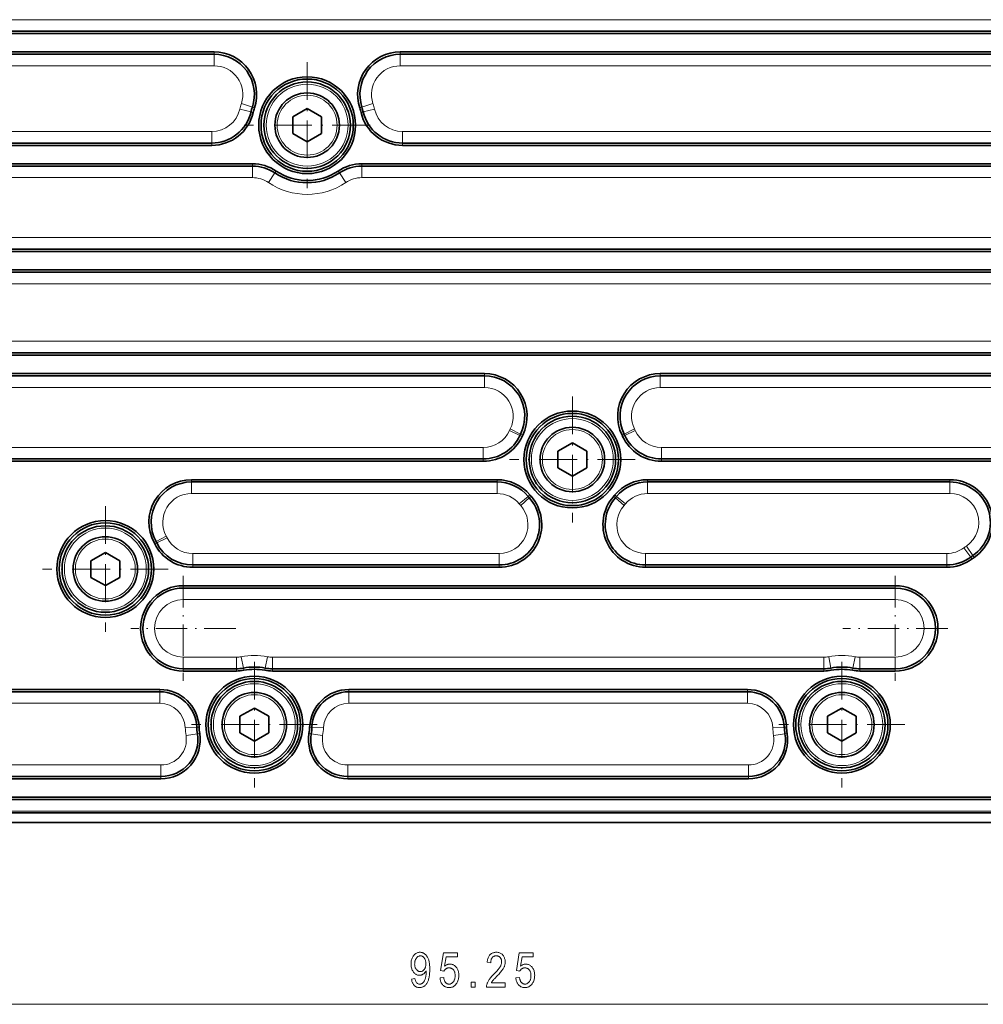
# Model space of a CAD drawing. Extents: x 5 to 415, y 5 to 296.
# Tile 3 of 46: x 75 to 159, y 59 to 145. Entities that reach past the tile are written whole.
import ezdxf

# ---------------------------------------------------------------- set-up
doc = ezdxf.new("R2010")
doc.units = 0
doc.linetypes.add('DASHDOT', pattern=[18.5, 12, -3, 0.5, -3])

msp = doc.modelspace()

# ---------------------------------------------------------------- linework, layer by layer
at = {"color": 7, "lineweight": 13}
for p, q in [((180.699951, 144.873947), (48.449974, 144.873947)), ((92.123657, 140.873947), (60.425034, 140.873947)), ((168.724899, 140.873947), (108.276367, 140.873947)), ((91.926712, 135.17395), (60.449776, 135.17395)), ((168.700165, 135.17395), (108.473312, 135.17395)), ((95.451591, 131.17395), (48.449974, 131.17395)), ((180.699951, 131.17395), (104.948433, 131.17395)), ((182.699951, 125.973946), (46.449974, 125.973946)), ((182.699951, 121.973946), (46.449974, 121.973946)), ((180.699951, 116.973946), (48.449974, 116.973946)), ((115.571938, 112.973946), (60.446243, 112.973946)), ((168.703781, 112.973946), (130.828079, 112.973946)), ((60.438004, 107.773949), (115.47683, 107.773949)), ((168.712097, 107.773949), (130.923187, 107.773949)), ((116.67717, 103.773949), (90.173126, 103.773949)), ((155.947159, 103.773949), (129.722855, 103.773949)), ((116.849617, 98.573944), (90.278107, 98.573944)), ((155.66716, 98.573944), (129.5504, 98.573944)), ((89.462219, 94.573944), (151.200989, 94.573944)), ((97.182472, 89.573944), (145.009979, 89.573944)), ((138.378693, 85.573944), (103.813751, 85.573944)), ((138.47493, 80.223946), (103.717514, 80.223946)), ((176.699966, 76.223938), (52.449974, 76.223938)), ((69.924301, 59.465332), (159.225632, 59.465332))]:
    msp.add_line(p, q, dxfattribs=at)
at = {"color": 7, "lineweight": 35}
for p, q in [((48.449974, 143.873947), (180.699951, 143.873947)), ((48.449974, 143.67395), (180.699951, 143.67395)), ((60.425034, 142.073944), (92.123657, 142.073944)), ((60.425034, 141.873947), (92.123657, 141.873947)), ((108.276367, 142.073944), (168.724899, 142.073944)), ((108.276367, 141.873947), (168.724899, 141.873947)), ((60.449776, 134.17395), (91.926712, 134.17395)), ((108.473312, 134.17395), (168.700165, 134.17395)), ((60.449776, 133.973938), (91.926712, 133.973938)), ((108.473312, 133.973938), (168.700165, 133.973938)), ((48.449974, 132.373947), (95.451591, 132.373947)), ((48.449974, 132.17395), (95.451591, 132.17395)), ((104.948433, 132.373947), (180.699951, 132.373947)), ((104.948433, 132.17395), (180.699951, 132.17395)), ((46.449974, 124.973946), (182.699951, 124.973946)), ((46.449974, 124.773949), (182.699951, 124.773949)), ((46.449974, 123.173943), (182.699951, 123.173943)), ((46.449974, 122.973946), (182.699951, 122.973946)), ((48.449974, 115.973946), (180.699951, 115.973946)), ((48.449974, 115.773949), (180.699951, 115.773949)), ((60.446243, 114.173943), (115.571938, 114.173943)), ((60.446243, 113.973946), (115.571938, 113.973946)), ((130.828079, 114.173943), (168.703781, 114.173943)), ((130.828079, 113.973946), (168.703781, 113.973946)), ((60.438004, 106.773949), (115.47683, 106.773949)), ((130.923187, 106.773949), (168.712097, 106.773949)), ((60.438004, 106.573944), (115.47683, 106.573944)), ((130.923187, 106.573944), (168.712097, 106.573944)), ((90.173126, 104.973946), (116.67717, 104.973946)), ((90.173126, 104.773949), (116.67717, 104.773949)), ((129.722855, 104.973946), (155.947159, 104.973946)), ((129.722855, 104.773949), (155.947159, 104.773949)), ((90.278107, 97.573944), (116.849617, 97.573944)), ((90.278107, 97.373947), (116.849617, 97.373947)), ((129.5504, 97.573944), (155.66716, 97.573944)), ((129.5504, 97.373947), (155.66716, 97.373947)), ((89.462219, 95.773949), (151.200989, 95.773949)), ((89.462219, 95.573944), (151.200989, 95.573944)), ((97.182472, 88.573944), (145.009979, 88.573944)), ((97.182472, 88.373947), (145.009979, 88.373947)), ((103.813751, 86.773949), (138.378693, 86.773949)), ((103.813751, 86.573944), (138.378693, 86.573944)), ((103.717514, 79.223946), (138.47493, 79.223946)), ((103.717514, 79.023949), (138.47493, 79.023949)), ((52.449974, 77.423943), (176.699966, 77.423943)), ((52.449974, 77.223946), (176.699966, 77.223946)), ((176.699966, 76.073944), (52.449974, 76.073944)), ((176.699966, 75.223938), (52.449974, 75.223938))]:
    msp.add_line(p, q, dxfattribs=at)
at = {"color": 7, "lineweight": 13, "ltscale": 0.005}
for p, q in [((92.123657, 142.073944), (92.123657, 141.873947)), ((108.276367, 142.073944), (108.276367, 141.873947)), ((95.52803, 136.825119), (95.333366, 136.871002)), ((95.639252, 137.220413), (95.449219, 137.282776)), ((104.760773, 137.220413), (104.950806, 137.282776)), ((104.871994, 136.825119), (105.066658, 136.871002)), ((91.926712, 133.973938), (91.926712, 134.17395)), ((108.473312, 133.973938), (108.473312, 134.17395)), ((95.451591, 132.373947), (95.451591, 132.17395)), ((97.518555, 131.742767), (97.406822, 131.576889)), ((102.88147, 131.742767), (102.993202, 131.576889)), ((104.948433, 132.373947), (104.948433, 132.17395)), ((115.571938, 114.173943), (115.571938, 113.973946)), ((130.828079, 114.173943), (130.828079, 113.973946)), ((118.838684, 108.728653), (118.656967, 108.81218)), ((118.892395, 108.841591), (118.712914, 108.929825)), ((127.507629, 108.841591), (127.687111, 108.929825)), ((127.56134, 108.728653), (127.743057, 108.81218)), ((115.47683, 106.573944), (115.47683, 106.773949)), ((130.923187, 106.573944), (130.923187, 106.773949)), ((90.173126, 104.973946), (90.173126, 104.773949)), ((116.67717, 104.973946), (116.67717, 104.773949)), ((129.722855, 104.973946), (129.722855, 104.773949)), ((155.947159, 104.973946), (155.947159, 104.773949)), ((119.516525, 103.646301), (119.363045, 103.518066)), ((119.613907, 103.533356), (119.464485, 103.400414)), ((126.786118, 103.533356), (126.935539, 103.400414)), ((126.883499, 103.646301), (127.03698, 103.518066)), ((86.920128, 99.511002), (87.095963, 99.6063)), ((86.979408, 99.398064), (87.157715, 99.488647)), ((157.864563, 98.09713), (157.745773, 98.258034)), ((158.050385, 98.229851), (157.936691, 98.394402)), ((90.278107, 97.373947), (90.278107, 97.573944)), ((116.849617, 97.373947), (116.849617, 97.573944)), ((129.5504, 97.373947), (129.5504, 97.573944)), ((155.66716, 97.373947), (155.66716, 97.573944)), ((89.462219, 95.773949), (89.462219, 95.573944)), ((151.200989, 95.773949), (151.200989, 95.573944)), ((89.462219, 88.373947), (89.462219, 88.573944)), ((94.059975, 88.373947), (94.059975, 88.573944)), ((94.707321, 88.436142), (94.669243, 88.632484)), ((96.535126, 88.436142), (96.573204, 88.632484)), ((97.182472, 88.373947), (97.182472, 88.573944)), ((145.009979, 88.373947), (145.009979, 88.573944)), ((145.657318, 88.436142), (145.619232, 88.632484)), ((147.485123, 88.436142), (147.523209, 88.632484)), ((148.132477, 88.373947), (148.132477, 88.573944)), ((151.200989, 88.373947), (151.200989, 88.573944)), ((87.428696, 86.773949), (87.428696, 86.573944)), ((103.813751, 86.773949), (103.813751, 86.573944)), ((138.378693, 86.773949), (138.378693, 86.573944)), ((90.825592, 83.519066), (90.625778, 83.510529)), ((90.881927, 82.962967), (90.684456, 82.931259)), ((100.360519, 82.962967), (100.557991, 82.931259)), ((100.416847, 83.519066), (100.616669, 83.510529)), ((141.775604, 83.519066), (141.575775, 83.510529)), ((141.831924, 82.962967), (141.63446, 82.931259)), ((87.524925, 79.023949), (87.524925, 79.223946)), ((103.717514, 79.023949), (103.717514, 79.223946)), ((138.47493, 79.023949), (138.47493, 79.223946))]:
    msp.add_line(p, q, dxfattribs=at)
at = {"color": 7, "lineweight": 13, "ltscale": 0.025}
for p, q in [((92.123657, 141.873947), (92.123657, 140.873947)), ((108.276367, 141.873947), (108.276367, 140.873947)), ((95.449219, 137.282776), (94.499054, 137.594543)), ((104.950806, 137.282776), (105.90097, 137.594543)), ((95.333366, 136.871002), (94.360031, 137.100418)), ((105.066658, 136.871002), (106.039993, 137.100418)), ((91.926712, 134.17395), (91.926712, 135.17395)), ((108.473312, 134.17395), (108.473312, 135.17395)), ((95.451591, 132.17395), (95.451591, 131.17395)), ((97.406822, 131.576889), (96.84819, 130.747467)), ((102.993202, 131.576889), (103.551842, 130.747467)), ((104.948433, 132.17395), (104.948433, 131.17395)), ((115.571938, 112.973946), (115.571938, 113.973946)), ((130.828079, 113.973946), (130.828079, 112.973946)), ((117.815491, 109.371002), (118.712914, 108.929825)), ((127.687111, 108.929825), (128.584534, 109.371002)), ((117.74836, 109.229828), (118.656967, 108.81218)), ((127.743057, 108.81218), (128.651672, 109.229828)), ((115.47683, 107.773949), (115.47683, 106.773949)), ((130.923187, 106.773949), (130.923187, 107.773949)), ((90.173126, 104.773949), (90.173126, 103.773949)), ((116.67717, 104.773949), (116.67717, 103.773949)), ((129.722855, 104.773949), (129.722855, 103.773949)), ((155.947159, 104.773949), (155.947159, 103.773949)), ((119.363045, 103.518066), (118.59565, 102.876884)), ((119.464485, 103.400414), (118.717384, 102.73571)), ((126.935539, 103.400414), (127.68264, 102.73571)), ((127.03698, 103.518066), (127.804375, 102.876884)), ((87.095963, 99.6063), (87.975159, 100.082771)), ((87.157715, 99.488647), (88.049255, 99.941589)), ((157.936691, 98.394402), (157.368256, 99.217125)), ((90.278107, 97.573944), (90.278107, 98.573944)), ((116.849617, 97.573944), (116.849617, 98.573944)), ((129.5504, 97.573944), (129.5504, 98.573944)), ((155.66716, 97.573944), (155.66716, 98.573944)), ((157.745789, 98.258034), (157.151886, 99.062584)), ((89.462219, 94.573944), (89.462219, 95.573944)), ((151.200989, 94.573944), (151.200989, 95.573944)), ((89.462219, 89.573944), (89.462219, 88.573944)), ((94.059975, 89.573944), (94.059975, 88.573944)), ((94.478844, 89.614189), (94.669243, 88.632484)), ((96.763596, 89.614189), (96.573204, 88.632484)), ((97.182472, 89.573944), (97.182472, 88.573944)), ((145.009979, 89.573944), (145.009979, 88.573944)), ((145.428848, 89.614189), (145.619247, 88.632484)), ((147.713593, 89.614189), (147.523209, 88.632484)), ((148.132477, 89.573944), (148.132477, 88.573944)), ((151.200989, 89.573944), (151.200989, 88.573944)), ((87.428696, 86.573944), (87.428696, 85.573944)), ((103.813751, 86.573944), (103.813751, 85.573944)), ((138.378693, 86.573944), (138.378693, 85.573944)), ((90.625778, 83.510529), (89.626694, 83.46785)), ((90.684456, 82.931259), (89.697105, 82.772728)), ((100.557991, 82.931259), (101.545341, 82.772728)), ((100.616669, 83.510529), (101.615753, 83.46785)), ((141.575775, 83.510529), (140.576691, 83.46785)), ((141.63446, 82.931259), (140.64711, 82.772728)), ((87.524925, 79.223946), (87.524925, 80.223946)), ((103.717514, 79.223946), (103.717514, 80.223946)), ((138.47493, 79.223946), (138.47493, 80.223946))]:
    msp.add_line(p, q, dxfattribs=at)
at = {"color": 7, "linetype": 'DASHDOT', "lineweight": 13, "ltscale": 0.273}
for p, q in [((100.200012, 141.183945), (100.200012, 130.263947)), ((105.660011, 135.723938), (94.740013, 135.723938)), ((123.200012, 112.183945), (123.200012, 101.263947)), ((128.660019, 106.723946), (117.740013, 106.723946)), ((82.700012, 102.683945), (82.700012, 91.763947)), ((88.160011, 97.223946), (77.240013, 97.223946)), ((95.621223, 89.183945), (95.621223, 78.263947)), ((146.571228, 89.183945), (146.571228, 78.263947)), ((101.081223, 83.723946), (90.161224, 83.723946)), ((152.031219, 83.723946), (141.111221, 83.723946))]:
    msp.add_line(p, q, dxfattribs=at)
at = {"color": 7, "lineweight": 35, "ltscale": 0.036084}
for p, q in [((100.200012, 137.167328), (98.950012, 136.445633)), ((101.450012, 136.445633), (100.200012, 137.167328)), ((98.950012, 136.445633), (98.950012, 135.002258)), ((101.450012, 135.002258), (101.450012, 136.445633)), ((98.950012, 135.002258), (100.200012, 134.280579)), ((100.200012, 134.280579), (101.450012, 135.002258)), ((123.200012, 108.16732), (121.950012, 107.445633)), ((124.450012, 107.445633), (123.200012, 108.16732)), ((121.950012, 107.445633), (121.950012, 106.002258)), ((124.450012, 106.002258), (124.450012, 107.445633)), ((121.950012, 106.002258), (123.200012, 105.280571)), ((123.200012, 105.280571), (124.450012, 106.002258)), ((82.700012, 98.66732), (81.450012, 97.945633)), ((83.950012, 97.945633), (82.700012, 98.66732)), ((81.450012, 97.945633), (81.450012, 96.502258)), ((83.950012, 96.502258), (83.950012, 97.945633)), ((81.450012, 96.502258), (82.700012, 95.780571)), ((82.700012, 95.780571), (83.950012, 96.502258)), ((95.621223, 85.16732), (94.371223, 84.445633)), ((96.871223, 84.445633), (95.621223, 85.16732)), ((146.571228, 85.16732), (145.321228, 84.445633)), ((147.821228, 84.445633), (146.571228, 85.16732)), ((94.371223, 84.445633), (94.371223, 83.002258)), ((96.871223, 83.002258), (96.871223, 84.445633)), ((145.321228, 84.445633), (145.321228, 83.002258)), ((147.821228, 83.002258), (147.821228, 84.445633)), ((94.371223, 83.002258), (95.621223, 82.280571)), ((95.621223, 82.280571), (96.871223, 83.002258)), ((145.321228, 83.002258), (146.571228, 82.280571)), ((146.571228, 82.280571), (147.821228, 83.002258))]:
    msp.add_line(p, q, dxfattribs=at)
at = {"color": 7, "linetype": 'DASHDOT', "lineweight": 13, "ltscale": 0.2275}
for p, q in [((89.462219, 96.623947), (89.462219, 87.523949)), ((151.200989, 96.623947), (151.200989, 87.523949)), ((94.012222, 92.073944), (84.912224, 92.073944)), ((155.750977, 92.073944), (146.650986, 92.073944))]:
    msp.add_line(p, q, dxfattribs=at)
at = {"color": 7, "lineweight": 13, "ltscale": 0.114944}
msp.add_line((94.059975, 89.573944), (89.462219, 89.573944), dxfattribs=at)
at = {"color": 7, "lineweight": 13, "ltscale": 0.076713}
msp.add_line((148.132477, 89.573944), (151.200989, 89.573944), dxfattribs=at)
at = {"color": 7, "lineweight": 35, "ltscale": 0.114944}
for p, q in [((89.462219, 88.573944), (94.059975, 88.573944)), ((89.462219, 88.373947), (94.059975, 88.373947))]:
    msp.add_line(p, q, dxfattribs=at)
at = {"color": 7, "lineweight": 35, "ltscale": 0.076713}
for p, q in [((148.132477, 88.573944), (151.200989, 88.573944)), ((148.132477, 88.373947), (151.200989, 88.373947))]:
    msp.add_line(p, q, dxfattribs=at)
at = {"color": 7, "lineweight": 35, "ltscale": 0.35933}
for p, q in [((73.055504, 86.773949), (87.428696, 86.773949)), ((73.055504, 86.573944), (87.428696, 86.573944))]:
    msp.add_line(p, q, dxfattribs=at)
at = {"color": 7, "lineweight": 13, "ltscale": 0.35933}
msp.add_line((87.428696, 85.573944), (73.055504, 85.573944), dxfattribs=at)
at = {"color": 7, "lineweight": 13, "ltscale": 0.390164}
msp.add_line((87.524925, 80.223946), (71.91835, 80.223946), dxfattribs=at)
at = {"color": 7, "lineweight": 35, "ltscale": 0.390164}
for p, q in [((71.91835, 79.223946), (87.524925, 79.223946)), ((71.91835, 79.023949), (87.524925, 79.023949))]:
    msp.add_line(p, q, dxfattribs=at)
at = {"color": 7, "lineweight": 13}
for points in [[(109.256622, 61.659058), (109.547203, 61.691803), (109.56382, 61.601593), (109.585838, 61.520889), (109.613266, 61.449677), (109.646088, 61.387955), (109.684311, 61.335724), (109.727943, 61.292999), (109.77697, 61.259766), (109.831406, 61.236023), (109.891243, 61.221786), (109.956482, 61.217041), (109.986496, 61.218063), (110.015953, 61.221176), (110.044853, 61.226334), (110.073212, 61.233566), (110.101006, 61.242874), (110.128258, 61.254242), (110.154953, 61.26767), (110.181091, 61.283173), (110.20668, 61.300751), (110.23172, 61.320374), (110.256104, 61.342651), (110.279732, 61.368149), (110.302597, 61.396835), (110.324707, 61.428757), (110.346062, 61.463882), (110.366661, 61.502228), (110.386497, 61.543777), (110.405579, 61.588531), (110.423904, 61.63652), (110.441475, 61.687698), (110.457802, 61.741379), (110.47242, 61.796814), (110.485306, 61.854019), (110.496483, 61.912979), (110.505936, 61.973694), (110.513672, 62.036163), (110.519684, 62.100403), (110.523987, 62.166397), (110.526566, 62.234146), (110.52742, 62.303665), (110.52742, 62.377335), (110.507942, 62.341675), (110.487152, 62.30751), (110.46505, 62.274872), (110.441635, 62.243744), (110.416916, 62.214142), (110.390884, 62.186035), (110.363548, 62.159454), (110.3349, 62.134384), (110.304939, 62.11084), (110.273674, 62.088791), (110.241684, 62.068573), (110.209579, 62.050491), (110.177345, 62.034531), (110.144997, 62.020691), (110.112518, 62.008987), (110.079918, 61.999405), (110.047195, 61.991959), (110.014351, 61.986649), (109.981384, 61.983444), (109.948296, 61.982391), (109.888962, 61.985016), (109.831284, 61.992905), (109.775261, 62.006058), (109.720901, 62.02446), (109.668198, 62.048126), (109.617149, 62.077057), (109.567764, 62.111237), (109.520027, 62.150681), (109.473953, 62.195389), (109.429535, 62.245346), (109.38813, 62.299866), (109.351082, 62.358261), (109.31839, 62.420532), (109.290054, 62.486649), (109.266083, 62.556656), (109.246468, 62.630524), (109.231216, 62.708252), (109.220314, 62.789841), (109.213776, 62.87532), (109.211601, 62.964645), (109.21386, 63.056793), (109.220642, 63.144943), (109.231949, 63.229095), (109.24778, 63.309265), (109.268127, 63.385437), (109.292999, 63.457626), (109.322403, 63.525818), (109.356316, 63.590027), (109.39476, 63.650238), (109.437721, 63.706467), (109.483917, 63.75798), (109.532059, 63.804077), (109.582146, 63.844742), (109.634178, 63.880005), (109.688148, 63.909821), (109.744064, 63.934235), (109.801926, 63.953201), (109.861732, 63.966766), (109.923485, 63.974899), (109.987175, 63.977615), (110.032707, 63.976089), (110.077629, 63.971558), (110.121933, 63.963974), (110.165619, 63.953384), (110.208702, 63.939758), (110.25116, 63.923096), (110.293007, 63.903412), (110.334244, 63.880692), (110.374863, 63.85495), (110.414871, 63.826172), (110.453674, 63.794464), (110.490669, 63.759872), (110.525871, 63.722427), (110.559265, 63.682114), (110.590858, 63.638931), (110.620659, 63.592896), (110.648651, 63.543976), (110.674843, 63.492203), (110.699234, 63.437576), (110.721832, 63.380066), (110.742439, 63.318527), (110.760872, 63.251801), (110.777145, 63.179871), (110.791245, 63.102737), (110.803177, 63.020416), (110.812935, 62.932892), (110.820526, 62.840164), (110.825951, 62.742249), (110.829201, 62.63913), (110.830292, 62.530823), (110.829124, 62.409973), (110.825623, 62.294662), (110.819794, 62.184875), (110.811623, 62.080612), (110.801125, 61.981873), (110.7883, 61.888657), (110.773132, 61.80098), (110.755638, 61.718811), (110.735809, 61.642181), (110.713646, 61.57106), (110.689484, 61.504547), (110.663673, 61.441727), (110.6362, 61.382584), (110.607071, 61.327133), (110.576279, 61.27536), (110.543839, 61.227264), (110.509735, 61.182861), (110.473969, 61.142136), (110.436554, 61.105103), (110.397476, 61.071747), (110.357094, 61.041809), (110.315742, 61.015015), (110.273438, 60.991379), (110.230164, 60.970901), (110.185936, 60.953568), (110.140739, 60.939377), (110.094582, 60.92836), (110.047462, 60.920471), (109.999382, 60.915741), (109.95034, 60.914169), (109.895195, 60.916092), (109.841888, 60.921829), (109.790421, 60.931396), (109.740791, 60.944794), (109.693008, 60.962006), (109.647072, 60.983047), (109.602966, 61.007935), (109.560715, 61.036621), (109.520294, 61.069153), (109.48172, 61.105515), (109.44558, 61.145493), (109.412468, 61.188873), (109.382385, 61.235687), (109.355339, 61.285919), (109.331314, 61.339569), (109.310318, 61.396622), (109.292351, 61.457108), (109.277412, 61.521011), (109.265503, 61.588318)], [(110.494682, 62.983063), (110.493248, 63.045959), (110.488953, 63.106094), (110.481789, 63.163498), (110.471764, 63.218155), (110.45887, 63.270065), (110.443115, 63.319244), (110.424492, 63.365677), (110.403, 63.409363), (110.378647, 63.450317), (110.351433, 63.488525), (110.322357, 63.523514), (110.292419, 63.554825), (110.26162, 63.582458), (110.229958, 63.6064), (110.197441, 63.626648), (110.16407, 63.643234), (110.129829, 63.656128), (110.094734, 63.665329), (110.058777, 63.670853), (110.021965, 63.672699), (109.983505, 63.670731), (109.945885, 63.664841), (109.909096, 63.655014), (109.873154, 63.641266), (109.838051, 63.623581), (109.80378, 63.601974), (109.770355, 63.576431), (109.737762, 63.546967), (109.706017, 63.513565), (109.675102, 63.476242), (109.646133, 63.435638), (109.620216, 63.392426), (109.597351, 63.346588), (109.57753, 63.298126), (109.56076, 63.247055), (109.547043, 63.193359), (109.536369, 63.137039), (109.528748, 63.078094), (109.52417, 63.016541), (109.522652, 62.952377), (109.524101, 62.894638), (109.528458, 62.839294), (109.535721, 62.786331), (109.545898, 62.735779), (109.558975, 62.687622), (109.574951, 62.641846), (109.593842, 62.59848), (109.615639, 62.557495), (109.640335, 62.518921), (109.667938, 62.482727), (109.697571, 62.449478), (109.728348, 62.419739), (109.760277, 62.393494), (109.793343, 62.370743), (109.82756, 62.351501), (109.862923, 62.335754), (109.899429, 62.323502), (109.93708, 62.314758), (109.975883, 62.309509), (110.015823, 62.307755), (110.055321, 62.309525), (110.09359, 62.314804), (110.13063, 62.323593), (110.166443, 62.335922), (110.201027, 62.351761), (110.234383, 62.371109), (110.26651, 62.393997), (110.297409, 62.420395), (110.32708, 62.450317), (110.35553, 62.483749), (110.381966, 62.520416), (110.405624, 62.560043), (110.426498, 62.6026), (110.444588, 62.648117), (110.459892, 62.696579), (110.47242, 62.747986), (110.482155, 62.802338), (110.489113, 62.859634), (110.493286, 62.919876)], [(111.722511, 61.751144), (112.039703, 61.78389), (112.047997, 61.728058), (112.058159, 61.67514), (112.070183, 61.625153), (112.084068, 61.578094), (112.099815, 61.533966), (112.117424, 61.492767), (112.136894, 61.454483), (112.158226, 61.419144), (112.181427, 61.386719), (112.206482, 61.357208), (112.232887, 61.330582), (112.260139, 61.306747), (112.288223, 61.285721), (112.317154, 61.267502), (112.346916, 61.252075), (112.377518, 61.239471), (112.408958, 61.22966), (112.441246, 61.222641), (112.474365, 61.218445), (112.508324, 61.217041), (112.550705, 61.219009), (112.591896, 61.22493), (112.631905, 61.234818), (112.670723, 61.248627), (112.708359, 61.266403), (112.744804, 61.288132), (112.78006, 61.313797), (112.814133, 61.34343), (112.847023, 61.376999), (112.878716, 61.41452), (112.908272, 61.455444), (112.934708, 61.499268), (112.958038, 61.54599), (112.978256, 61.595581), (112.995361, 61.648056), (113.009361, 61.703415), (113.020248, 61.761673), (113.028023, 61.822815), (113.032692, 61.886826), (113.034241, 61.953735), (113.032738, 62.016556), (113.028229, 62.076477), (113.020706, 62.133514), (113.010178, 62.187683), (112.996643, 62.238953), (112.980095, 62.287338), (112.960541, 62.33284), (112.937981, 62.375458), (112.912415, 62.415192), (112.883835, 62.452026), (112.852989, 62.485657), (112.820602, 62.515762), (112.786682, 62.542313), (112.751228, 62.565323), (112.714241, 62.584793), (112.67572, 62.600723), (112.635658, 62.613113), (112.59407, 62.621964), (112.550941, 62.627274), (112.506279, 62.629044), (112.479027, 62.628281), (112.452133, 62.625977), (112.425575, 62.622131), (112.399376, 62.61676), (112.37352, 62.609863), (112.348007, 62.60141), (112.322845, 62.591446), (112.298035, 62.579926), (112.273575, 62.566879), (112.249458, 62.552307), (112.226013, 62.536346), (112.203575, 62.519196), (112.182137, 62.500824), (112.161705, 62.481247), (112.142273, 62.460464), (112.123848, 62.438477), (112.106422, 62.415283), (112.090004, 62.390884), (112.074585, 62.36528), (112.060165, 62.338455), (111.775719, 62.383484), (112.015144, 63.924408), (113.236839, 63.924408), (113.236839, 63.572433), (112.256615, 63.572433), (112.123604, 62.766144), (112.167664, 62.801926), (112.21225, 62.833923), (112.257378, 62.862167), (112.303032, 62.886642), (112.34922, 62.907349), (112.395935, 62.924301), (112.443184, 62.937469), (112.490967, 62.946884), (112.539284, 62.95253), (112.588135, 62.954422), (112.649124, 62.951782), (112.708504, 62.943893), (112.766258, 62.930756), (112.822403, 62.912338), (112.87693, 62.888672), (112.92984, 62.859756), (112.981133, 62.825562), (113.030807, 62.786118), (113.078865, 62.741425), (113.125305, 62.691452), (113.168663, 62.637039), (113.207451, 62.578949), (113.241676, 62.517197), (113.271339, 62.451782), (113.29644, 62.382706), (113.316971, 62.309967), (113.332947, 62.233566), (113.344353, 62.153503), (113.351196, 62.069778), (113.353477, 61.982391), (113.351196, 61.895645), (113.344353, 61.811432), (113.332947, 61.729721), (113.316971, 61.650543), (113.29644, 61.573883), (113.271339, 61.499725), (113.241676, 61.428085), (113.207451, 61.358978), (113.168663, 61.292374), (113.125305, 61.228287), (113.07811, 61.16861), (113.027779, 61.115204), (112.974319, 61.068085), (112.917725, 61.027252), (112.858002, 60.992706), (112.795143, 60.964432), (112.729156, 60.942444), (112.660042, 60.926743), (112.587791, 60.917313), (112.512413, 60.914169), (112.449562, 60.916397), (112.388695, 60.92305), (112.329803, 60.934158), (112.272903, 60.949692), (112.217995, 60.969681), (112.165062, 60.99411), (112.11412, 61.022964), (112.065155, 61.056274), (112.018181, 61.094025), (111.97319, 61.1362), (111.931091, 61.182327), (111.892769, 61.231857), (111.858238, 61.284805), (111.827492, 61.341171), (111.800529, 61.400955), (111.777351, 61.464157), (111.757965, 61.530777), (111.742363, 61.600815), (111.730545, 61.674271)], [(117.380768, 61.319351), (117.380768, 60.965332), (115.753891, 60.965332), (115.754082, 61.00882), (115.757126, 61.053329), (115.763008, 61.098862), (115.771736, 61.145416), (115.78331, 61.192993), (115.797722, 61.241592), (115.814987, 61.291214), (115.835091, 61.341873), (115.85804, 61.393539), (115.883835, 61.446228), (115.913315, 61.500397), (115.947311, 61.556488), (115.98584, 61.614502), (116.028885, 61.674438), (116.076454, 61.736313), (116.12854, 61.800095), (116.185158, 61.865799), (116.246292, 61.933441), (116.311951, 62.002991), (116.382126, 62.074478), (116.463921, 62.156876), (116.539864, 62.235443), (116.609955, 62.310181), (116.674187, 62.381104), (116.732574, 62.448196), (116.785103, 62.511459), (116.831779, 62.570892), (116.872604, 62.626511), (116.907578, 62.678284), (116.936699, 62.726242), (116.961586, 62.771973), (116.983849, 62.817062), (117.003494, 62.861526), (117.020523, 62.90535), (117.034927, 62.948532), (117.046715, 62.991089), (117.055878, 63.033005), (117.062431, 63.074295), (117.06636, 63.114944), (117.067665, 63.154968), (117.06633, 63.199951), (117.062309, 63.24324), (117.055603, 63.284836), (117.046219, 63.324738), (117.034157, 63.36293), (117.019417, 63.399429), (117.001991, 63.434219), (116.981888, 63.467331), (116.959099, 63.498718), (116.933632, 63.528427), (116.906197, 63.555847), (116.877518, 63.580368), (116.847588, 63.602005), (116.816414, 63.620758), (116.783989, 63.636627), (116.750313, 63.649612), (116.715393, 63.659714), (116.679222, 63.666931), (116.641808, 63.671249), (116.603142, 63.672699), (116.561737, 63.671143), (116.521858, 63.666473), (116.48349, 63.658707), (116.446632, 63.647812), (116.411293, 63.63382), (116.377464, 63.616714), (116.345154, 63.596497), (116.314354, 63.573166), (116.285072, 63.546722), (116.257301, 63.517166), (116.231636, 63.484711), (116.208679, 63.449554), (116.188416, 63.411697), (116.17086, 63.37114), (116.156006, 63.327881), (116.143845, 63.281921), (116.134392, 63.233261), (116.12764, 63.1819), (116.123589, 63.127823), (116.122238, 63.07106), (115.811188, 63.10994), (115.819527, 63.194168), (115.831444, 63.274109), (115.846947, 63.349762), (115.866028, 63.421158), (115.888695, 63.488266), (115.91494, 63.551102), (115.944763, 63.609665), (115.978172, 63.66394), (116.01516, 63.713943), (116.055733, 63.759674), (116.099434, 63.801086), (116.145813, 63.838135), (116.194878, 63.870819), (116.24662, 63.899155), (116.301041, 63.923126), (116.358147, 63.942734), (116.417931, 63.957993), (116.4804, 63.968887), (116.545547, 63.975433), (116.613373, 63.977615), (116.686844, 63.975067), (116.75666, 63.967453), (116.822807, 63.954773), (116.885292, 63.937012), (116.944115, 63.914169), (116.999275, 63.886261), (117.050774, 63.853271), (117.09861, 63.815216), (117.142784, 63.772064), (117.183289, 63.723862), (117.220032, 63.672409), (117.252907, 63.619568), (117.281914, 63.565338), (117.307053, 63.50972), (117.328323, 63.452713), (117.345734, 63.394302), (117.359268, 63.334518), (117.368935, 63.273331), (117.374741, 63.210754), (117.376671, 63.146774), (117.37516, 63.089722), (117.370613, 63.033127), (117.363045, 62.977005), (117.35244, 62.921341), (117.338814, 62.866165), (117.322159, 62.811462), (117.302467, 62.757217), (117.279755, 62.703445), (117.254013, 62.650146), (117.225243, 62.597321), (117.19223, 62.542984), (117.153778, 62.485138), (117.109886, 62.423798), (117.060547, 62.358963), (117.005768, 62.290619), (116.945541, 62.218781), (116.879875, 62.143448), (116.808762, 62.064606), (116.732208, 61.982269), (116.650208, 61.896439), (116.598091, 61.842941), (116.549812, 61.792969), (116.505356, 61.746521), (116.464722, 61.703583), (116.427917, 61.664169), (116.394943, 61.628281), (116.365791, 61.595901), (116.340469, 61.567047), (116.31897, 61.541718), (116.3013, 61.519897), (116.285835, 61.499847), (116.270973, 61.479797), (116.256699, 61.459732), (116.243019, 61.439682), (116.229927, 61.419632), (116.217438, 61.399582), (116.205536, 61.379517), (116.194229, 61.359467), (116.183517, 61.339417), (116.173401, 61.319351)], [(118.299591, 61.751144), (118.616783, 61.78389), (118.625076, 61.728058), (118.635239, 61.67514), (118.647263, 61.625153), (118.661148, 61.578094), (118.676895, 61.533966), (118.694504, 61.492767), (118.713974, 61.454483), (118.735306, 61.419144), (118.758507, 61.386719), (118.783562, 61.357208), (118.809975, 61.330582), (118.837219, 61.306747), (118.865303, 61.285721), (118.894234, 61.267502), (118.923996, 61.252075), (118.954597, 61.239471), (118.986038, 61.22966), (119.018326, 61.222641), (119.051445, 61.218445), (119.085403, 61.217041), (119.127785, 61.219009), (119.168976, 61.22493), (119.208984, 61.234818), (119.247803, 61.248627), (119.285439, 61.266403), (119.321884, 61.288132), (119.35714, 61.313797), (119.391212, 61.34343), (119.424103, 61.376999), (119.455803, 61.41452), (119.485352, 61.455444), (119.511787, 61.499268), (119.535118, 61.54599), (119.555336, 61.595581), (119.572441, 61.648056), (119.586441, 61.703415), (119.597328, 61.761673), (119.605103, 61.822815), (119.609772, 61.886826), (119.611328, 61.953735), (119.609818, 62.016556), (119.605309, 62.076477), (119.597786, 62.133514), (119.587257, 62.187683), (119.573723, 62.238953), (119.557175, 62.287338), (119.537621, 62.33284), (119.51506, 62.375458), (119.489494, 62.415192), (119.460915, 62.452026), (119.430069, 62.485657), (119.397682, 62.515762), (119.363762, 62.542313), (119.328308, 62.565323), (119.291321, 62.584793), (119.2528, 62.600723), (119.212738, 62.613113), (119.17115, 62.621964), (119.128021, 62.627274), (119.083359, 62.629044), (119.056107, 62.628281), (119.029213, 62.625977), (119.002655, 62.622131), (118.976456, 62.61676), (118.9506, 62.609863), (118.925087, 62.60141), (118.899933, 62.591446), (118.875114, 62.579926), (118.850655, 62.566879), (118.826538, 62.552307), (118.803093, 62.536346), (118.780655, 62.519196), (118.759216, 62.500824), (118.738785, 62.481247), (118.71936, 62.460464), (118.700928, 62.438477), (118.683502, 62.415283), (118.667084, 62.390884), (118.651665, 62.36528), (118.637245, 62.338455), (118.352798, 62.383484), (118.592224, 63.924408), (119.813919, 63.924408), (119.813919, 63.572433), (118.833702, 63.572433), (118.700684, 62.766144), (118.744743, 62.801926), (118.78933, 62.833923), (118.834457, 62.862167), (118.880112, 62.886642), (118.9263, 62.907349), (118.973015, 62.924301), (119.020264, 62.937469), (119.068047, 62.946884), (119.116364, 62.95253), (119.165215, 62.954422), (119.226204, 62.951782), (119.285583, 62.943893), (119.343338, 62.930756), (119.399483, 62.912338), (119.45401, 62.888672), (119.50692, 62.859756), (119.558212, 62.825562), (119.607887, 62.786118), (119.655945, 62.741425), (119.702385, 62.691452), (119.745743, 62.637039), (119.784531, 62.578949), (119.818756, 62.517197), (119.848419, 62.451782), (119.87352, 62.382706), (119.894051, 62.309967), (119.910027, 62.233566), (119.921432, 62.153503), (119.928276, 62.069778), (119.930557, 61.982391), (119.928276, 61.895645), (119.921432, 61.811432), (119.910027, 61.729721), (119.894051, 61.650543), (119.87352, 61.573883), (119.848419, 61.499725), (119.818756, 61.428085), (119.784531, 61.358978), (119.745743, 61.292374), (119.702385, 61.228287), (119.65519, 61.16861), (119.604858, 61.115204), (119.551399, 61.068085), (119.494804, 61.027252), (119.435081, 60.992706), (119.372223, 60.964432), (119.306236, 60.942444), (119.237122, 60.926743), (119.164871, 60.917313), (119.089493, 60.914169), (119.026642, 60.916397), (118.965775, 60.92305), (118.906891, 60.934158), (118.849991, 60.949692), (118.795074, 60.969681), (118.742142, 60.99411), (118.6912, 61.022964), (118.642235, 61.056274), (118.595261, 61.094025), (118.550278, 61.1362), (118.508171, 61.182327), (118.469849, 61.231857), (118.435318, 61.284805), (118.404572, 61.341171), (118.377609, 61.400955), (118.354431, 61.464157), (118.335045, 61.530777), (118.319443, 61.600815), (118.307625, 61.674271)], [(114.413506, 60.965332), (114.413506, 61.384842), (114.757301, 61.384842), (114.757301, 60.965332)]]:
    msp.add_lwpolyline(points, close=True, dxfattribs=at)
at = {"color": 7, "lineweight": 35}
for centre, radius in [((100.200012, 135.723938), 4.2), ((100.200012, 135.723938), 4), ((100.200012, 135.723938), 3.75), ((100.200012, 135.723938), 2.8), ((123.200012, 106.723946), 4.2), ((123.200012, 106.723946), 4), ((123.200012, 106.723946), 3.75), ((123.200012, 106.723946), 2.8), ((82.700012, 97.223946), 4.2), ((82.700012, 97.223946), 4), ((82.700012, 97.223946), 3.75), ((82.700012, 97.223946), 2.8), ((95.621223, 83.723946), 4.2), ((95.621223, 83.723946), 4), ((95.621223, 83.723946), 3.75), ((146.571228, 83.723946), 4.2), ((146.571228, 83.723946), 4), ((146.571228, 83.723946), 3.75), ((95.621223, 83.723946), 2.8), ((146.571228, 83.723946), 2.8)]:
    msp.add_circle(centre, radius, dxfattribs=at)
at = {"color": 7, "lineweight": 13}
for centre, radius in [((100.200012, 135.723938), 3.55), ((100.200012, 135.723938), 2.6), ((123.200012, 106.723946), 3.55), ((123.200012, 106.723946), 2.6), ((82.700012, 97.223946), 3.55), ((82.700012, 97.223946), 2.6), ((95.621223, 83.723946), 3.55), ((146.571228, 83.723946), 3.55), ((95.621223, 83.723946), 2.6), ((146.571228, 83.723946), 2.6)]:
    msp.add_circle(centre, radius, dxfattribs=at)
at = {"color": 7, "lineweight": 35}
for centre, radius, start, end in [((92.123657, 138.373947), 3.7, 341.834386, 89.999996), ((92.123657, 138.373947), 3.5, 341.834386, 90.000003), ((108.276367, 138.373947), 3.7, 90.000003, 198.165607), ((108.276367, 138.373947), 3.5, 90.000003, 198.165607), ((91.926712, 137.67395), 3.5, 269.999997, 346.737558), ((91.926712, 137.67395), 3.7, 269.999997, 346.737553), ((100.200012, 135.723938), 5, 161.834393, 166.737553), ((100.200012, 135.723938), 4.8, 161.834393, 166.737553), ((100.200012, 135.723938), 4.8, 13.262442, 18.165614), ((108.473312, 137.67395), 3.7, 193.262447, 269.999997), ((100.200012, 135.723938), 5, 13.262442, 18.165614), ((108.473312, 137.67395), 3.5, 193.262447, 269.999997), ((95.451591, 128.67395), 3.7, 56.038359, 89.999996), ((95.451591, 128.67395), 3.5, 56.038359, 90.000003), ((100.200012, 135.723938), 5, 236.038364, 303.961641), ((100.200012, 135.723938), 4.8, 236.038364, 303.961641), ((104.948433, 128.67395), 3.7, 90.000003, 123.961636), ((104.948433, 128.67395), 3.5, 90.000003, 123.961636), ((115.571938, 110.473946), 3.7, 333.821031, 89.999996), ((115.571938, 110.473946), 3.5, 333.821031, 90.000003), ((130.828079, 110.473946), 3.7, 90.000003, 206.178963), ((130.828079, 110.473946), 3.5, 90.000003, 206.178976), ((115.47683, 110.273949), 3.5, 269.999997, 335.313874), ((115.47683, 110.273949), 3.7, 269.999997, 335.313862), ((123.200012, 106.723946), 5, 153.821024, 155.313871), ((123.200012, 106.723946), 4.8, 153.821024, 155.313871), ((123.200012, 106.723946), 4.8, 24.686126, 26.178969), ((130.923187, 110.273949), 3.7, 204.686129, 269.999984), ((123.200012, 106.723946), 5, 24.686126, 26.178969), ((130.923187, 110.273949), 3.5, 204.686129, 269.999997), ((90.173126, 101.273949), 3.7, 90.000003, 208.455137), ((90.173126, 101.273949), 3.5, 90.000003, 208.45515), ((116.67717, 101.273949), 3.7, 39.879603, 90.000003), ((116.67717, 101.273949), 3.5, 39.879603, 90.000003), ((129.722855, 101.273949), 3.7, 90.000003, 140.120402), ((129.722855, 101.273949), 3.5, 90.000003, 140.120402), ((155.947159, 101.273949), 3.7, 304.641259, 90.000003), ((155.947159, 101.273949), 3.5, 304.641259, 90.000003), ((116.849617, 101.073944), 3.7, 269.999997, 41.659755), ((116.849617, 101.073944), 3.5, 269.999997, 41.659766), ((123.200012, 106.723946), 5, 219.879598, 221.659764), ((123.200012, 106.723946), 4.8, 219.879598, 221.659764), ((129.5504, 101.073944), 3.7, 138.340236, 269.999991), ((129.5504, 101.073944), 3.5, 138.340236, 269.999997), ((123.200012, 106.723946), 4.8, 318.340234, 320.120397), ((123.200012, 106.723946), 5, 318.340234, 320.120397), ((82.700012, 97.223946), 4.8, 26.932544, 28.455144), ((90.278107, 101.073944), 3.7, 206.932537, 269.999991), ((82.700012, 97.223946), 5, 26.932544, 28.455144), ((90.278107, 101.073944), 3.5, 206.932537, 269.999997), ((155.66716, 101.073944), 3.5, 269.999997, 306.43362), ((162.199966, 92.223946), 7.5, 124.641253, 126.433618), ((162.199966, 92.223946), 7.3, 124.641253, 126.433618), ((155.66716, 101.073944), 3.7, 269.999997, 306.433613), ((89.462219, 92.073944), 3.7, 90.000003, 269.999991), ((151.200989, 92.073944), 3.7, 269.999997, 89.999996), ((89.462219, 92.073944), 3.5, 90.000003, 269.999997), ((151.200989, 92.073944), 3.5, 269.999997, 90.000003), ((94.059975, 91.773949), 3.2, 269.999997, 280.975913), ((94.059975, 91.773949), 3.4, 269.999997, 280.975907), ((95.621223, 83.723946), 5, 79.024087, 100.975912), ((95.621223, 83.723946), 4.8, 79.024087, 100.975912), ((97.182472, 91.773949), 3.4, 259.024088, 269.999997), ((97.182472, 91.773949), 3.2, 259.024088, 269.999997), ((145.009979, 91.773949), 3.2, 269.999997, 280.975913), ((145.009979, 91.773949), 3.4, 269.999997, 280.975907), ((146.571228, 83.723946), 5, 79.024087, 100.975912), ((146.571228, 83.723946), 4.8, 79.024087, 100.975912), ((148.132477, 91.773949), 3.4, 259.024088, 269.999997), ((148.132477, 91.773949), 3.2, 259.024088, 269.999997), ((87.428696, 83.373947), 3.2, 2.446295, 90.000003), ((87.428696, 83.373947), 3.4, 2.44629, 89.999989), ((103.813751, 83.373947), 3.4, 90.000003, 177.553704), ((103.813751, 83.373947), 3.2, 90.000003, 177.553704), ((138.378693, 83.373947), 3.4, 2.446295, 89.999996), ((138.378693, 83.373947), 3.2, 2.446295, 90.000003), ((87.524925, 82.423943), 3.4, 269.999997, 9.121964), ((87.524925, 82.423943), 3.2, 269.999997, 9.121964), ((95.621223, 83.723946), 5, 182.446296, 189.121959), ((95.621223, 83.723946), 4.8, 182.446296, 189.121959), ((103.717514, 82.423943), 3.4, 170.878041, 269.999997), ((95.621223, 83.723946), 4.8, 350.878035, 357.553705), ((103.717514, 82.423943), 3.2, 170.878041, 269.999997), ((95.621223, 83.723946), 5, 350.878036, 357.553705), ((138.47493, 82.423943), 3.4, 269.999997, 9.12196), ((138.47493, 82.423943), 3.2, 269.999997, 9.121964), ((146.571228, 83.723946), 5, 182.446296, 189.121959), ((146.571228, 83.723946), 4.8, 182.446296, 189.121959)]:
    msp.add_arc(centre, radius, start, end, dxfattribs=at)
at = {"color": 7, "lineweight": 13}
for centre, radius, start, end in [((92.123657, 138.373947), 2.5, 341.834386, 90.000003), ((108.276367, 138.373947), 2.5, 90.000003, 198.165607), ((100.200012, 135.723938), 6, 161.834393, 166.737553), ((100.200012, 135.723938), 6, 13.262444, 18.165614), ((91.926712, 137.67395), 2.5, 270.000018, 346.737558), ((108.473312, 137.67395), 2.5, 193.26246, 269.999997), ((95.451591, 128.67395), 2.5, 56.038372, 90.000003), ((100.200012, 135.723938), 6, 236.038364, 303.961638), ((104.948433, 128.67395), 2.5, 90.000009, 123.961636), ((115.571938, 110.473946), 2.5, 333.821031, 89.999996), ((130.828079, 110.473946), 2.5, 90.000009, 206.178976), ((123.200012, 106.723946), 6, 153.821024, 155.313871), ((123.200012, 106.723946), 6, 24.686126, 26.178969), ((115.47683, 110.273949), 2.5, 269.999997, 335.313869), ((130.923187, 110.273949), 2.5, 204.686129, 269.999997), ((90.173126, 101.273949), 2.5, 90.000009, 208.45515), ((116.67717, 101.273949), 2.5, 39.879607, 90.000003), ((129.722855, 101.273949), 2.5, 90.000003, 140.120402), ((155.947159, 101.273949), 2.5, 304.641259, 90.000003), ((116.849617, 101.073944), 2.5, 270.000011, 41.659766), ((123.200012, 106.723946), 6, 219.879598, 221.659764), ((129.5504, 101.073944), 2.5, 138.34025, 269.999997), ((123.200012, 106.723946), 6, 318.340234, 320.120404), ((82.700012, 97.223946), 6, 26.932544, 28.455145), ((90.278107, 101.073944), 2.5, 206.932565, 269.999997), ((162.199966, 92.223946), 8.5, 124.641253, 126.433618), ((155.66716, 101.073944), 2.5, 270.000004, 306.43362), ((89.462219, 92.073944), 2.5, 90.000003, 269.999984), ((151.200989, 92.073944), 2.5, 269.999997, 89.999989), ((95.621223, 83.723946), 6, 79.024087, 100.975912), ((146.571228, 83.723946), 6, 79.024087, 100.975912), ((94.059975, 91.773949), 2.2, 269.999997, 280.975913), ((97.182472, 91.773949), 2.2, 259.024088, 269.999997), ((145.009979, 91.773949), 2.2, 269.999997, 280.975913), ((148.132477, 91.773949), 2.2, 259.024088, 269.999997), ((87.428696, 83.373947), 2.2, 2.446299, 90.000003), ((103.813751, 83.373947), 2.2, 90.000003, 177.553704), ((138.378693, 83.373947), 2.2, 2.446299, 90.000003), ((95.621223, 83.723946), 6, 182.446296, 189.121972), ((95.621223, 83.723946), 6, 350.878036, 357.553706), ((146.571228, 83.723946), 6, 182.446296, 189.121972), ((87.524925, 82.423943), 2.2, 269.999997, 9.121964), ((103.717514, 82.423943), 2.2, 170.878041, 269.999997), ((138.47493, 82.423943), 2.2, 269.999997, 9.121964)]:
    msp.add_arc(centre, radius, start, end, dxfattribs=at)

doc.saveas('drawing.dxf')
